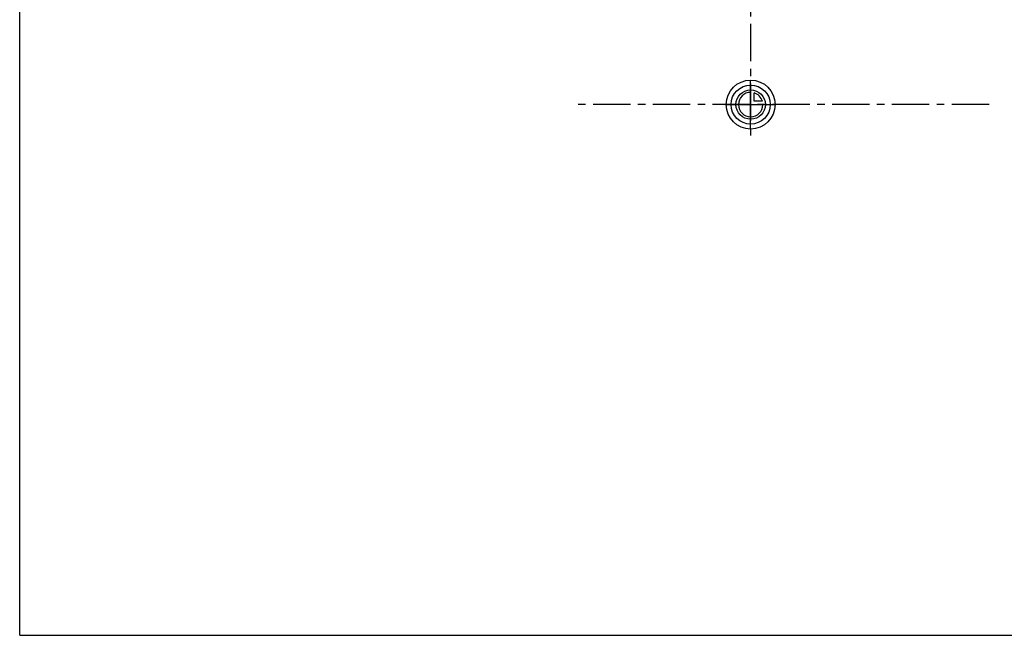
# Model space of a CAD drawing. Header units: millimetres. Extents: x 0 to 1000, y 0 to 1000.
# Tile 1 of 3: x 0 to 644, y 0 to 403. Entities that reach past the tile are written whole.
import ezdxf

# ---------------------------------------------------------------- set-up
doc = ezdxf.new("R2010")
doc.units = ezdxf.units.MM
doc.header["$LTSCALE"] = 65.185185
doc.linetypes.add('CENTER', pattern=[0.6, 0.375, -0.075, 0.075, -0.075])
doc.layers.get('0').update_dxf_attribs({"linetype": 'CONTINUOUS'})
doc.layers.add('ACHSEN_S', color=7, linetype='CONTINUOUS')
doc.layers.add('KURVEN', color=7, linetype='CONTINUOUS')

msp = doc.modelspace()

# ---------------------------------------------------------------- linework, layer by layer
at = {"color": 7, "linetype": 'Continuous'}
for q in [(0, 1000), (1000, 0)]:
    msp.add_line((0, 0), q, dxfattribs=at)
at = {"layer": 'ACHSEN_S', "color": 40, "linetype": 'CENTER'}
for p, q in [((478.41, 673.8), (478.41, 326.98)), ((634.41, 347.2), (365.58, 347.2))]:
    msp.add_line(p, q, dxfattribs=at)
at = {"layer": 'KURVEN', "color": 40, "linetype": 'Continuous'}
for p, q in [((478.41, 331.2), (478.41, 363.2)), ((480.61, 349.4), (480.61, 354.89)), ((486.11, 349.4), (480.61, 349.4)), ((462.41, 347.2), (494.41, 347.2))]:
    msp.add_line(p, q, dxfattribs=at)
for radius in [16, 12.8, 9.6]:
    msp.add_circle((478.41, 347.2), radius, dxfattribs=at)
for start, end in [(90, 360), (15.96201, 74.03799)]:
    msp.add_arc((478.41, 347.2), 8, start, end, dxfattribs=at)

doc.saveas('drawing.dxf')
